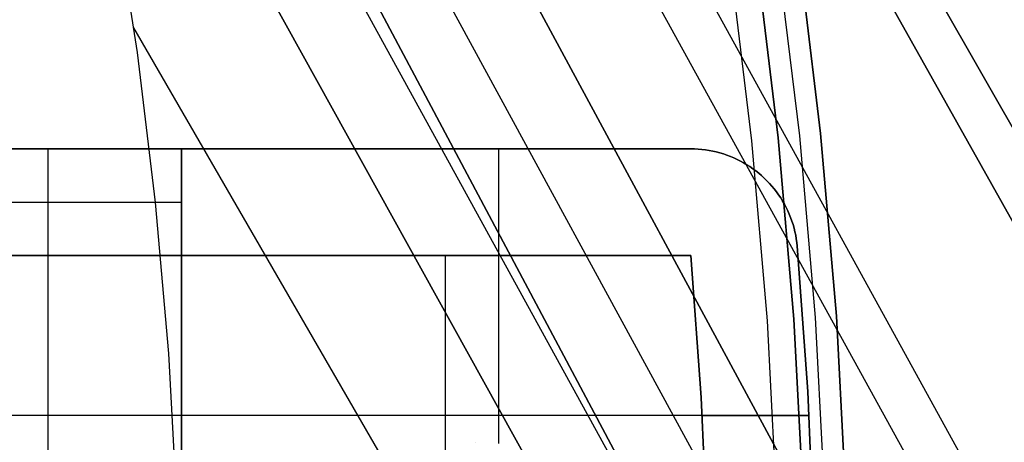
# Model space of a CAD drawing. Header units: millimetres. Extents: x -267 to 897, y -4167 to -3150.
# Tile 156 of 177: x 397.63 to 416.07, y -3512.4 to -3504.48. Entities that reach past the tile are written whole.
import ezdxf

# ---------------------------------------------------------------- set-up
doc = ezdxf.new("R2010")
doc.units = ezdxf.units.MM
doc.layers.add('1', color=7, linetype='Continuous')
doc.layers.add('BLANCO METALICO', color=7, linetype='Continuous', true_color=0xededed)

msp = doc.modelspace()

# ---------------------------------------------------------------- linework, layer by layer
at = {"layer": '1', "color": 29, "true_color": 0x4d342b}
for p, q in [((424.566, -3521.155, 84.555), (366.544, -3419.267, 85.528)), ((366.544, -3419.267, 85.528), (424.566, -3521.155, 84.555)), ((366.431, -3419.331, 79.524), (423.714, -3521.644, 78.554)), ((423.714, -3521.644, 78.554), (366.431, -3419.331, 79.524)), ((421.05, -3523.172, 78.993), (364.544, -3420.397, 79.537)), ((420.279, -3523.614, 85.232), (363.694, -3420.876, 85.612)), ((418.373, -3524.707, 79.331), (362.656, -3421.463, 79.552)), ((362.656, -3421.463, 79.552), (418.373, -3524.707, 79.331)), ((417.212, -3525.373, 79.449), (361.11, -3422.336, 79.561)), ((415.967, -3526.087, 85.657), (360.843, -3422.486, 85.657)), ((360.843, -3422.486, 85.657), (415.967, -3526.087, 85.657)), ((416.047, -3526.041, 79.528), (396.322, -3490.129, 79.542)), ((398.272, -3496.733, 79.568), (414.881, -3526.709, 79.568)), ((414.881, -3526.709, 79.568), (398.272, -3496.733, 79.568)), ((399.837, -3505.095, 79.568), (399.407, -3502.291, 79.568)), ((399.837, -3505.095, 79.568), (399.407, -3502.291, 79.568)), ((413.106, -3527.728, 79.568), (399.773, -3504.634, 79.568)), ((400.177, -3507.911, 79.568), (399.837, -3505.095, 79.568)), ((400.177, -3507.911, 79.568), (399.837, -3505.095, 79.568)), ((400.424, -3510.737, 79.568), (400.177, -3507.911, 79.568)), ((400.424, -3510.737, 79.568), (400.177, -3507.911, 79.568)), ((400.579, -3513.57, 79.568), (400.424, -3510.737, 79.568)), ((400.579, -3513.57, 79.568), (400.424, -3510.737, 79.568))]:
    msp.add_line(p, q, dxfattribs=at)
at = {"layer": 'BLANCO METALICO'}
for p, q in [((411.835, -3506.699, 243.532), (411.424, -3503.316, 243.532)), ((411.424, -3503.316, 241.916), (411.835, -3506.699, 241.916)), ((411.835, -3506.699, 242.724), (411.424, -3503.316, 242.724)), ((411.424, -3503.316, 240.416), (411.835, -3506.699, 240.416)), ((411.82, -3503.261, 243.532), (412.233, -3506.657, 243.532)), ((412.217, -3503.206, 243.532), (412.631, -3506.616, 243.532)), ((412.631, -3506.616, 241.916), (412.217, -3503.206, 241.916)), ((412.631, -3506.616, 240.416), (412.217, -3503.206, 240.416)), ((412.217, -3503.206, 242.724), (412.631, -3506.616, 242.724)), ((412.217, -3503.206, 241.166), (412.631, -3506.616, 241.166)), ((410.929, -3503.385, 239.116), (411.338, -3506.75, 239.116)), ((410.929, -3503.385, 239.916), (411.338, -3506.75, 239.916)), ((412.233, -3506.657, 243.532), (412.528, -3510.065, 243.532)), ((412.631, -3506.616, 243.532), (412.927, -3510.038, 243.532)), ((412.927, -3510.038, 241.916), (412.631, -3506.616, 241.916)), ((412.927, -3510.038, 240.416), (412.631, -3506.616, 240.416)), ((412.631, -3506.616, 242.724), (412.927, -3510.038, 242.724)), ((412.631, -3506.616, 241.166), (412.927, -3510.038, 241.166)), ((411.338, -3506.75, 239.116), (411.63, -3510.128, 239.116)), ((411.338, -3506.75, 239.916), (411.63, -3510.128, 239.916)), ((412.129, -3510.093, 243.532), (411.835, -3506.699, 243.532)), ((411.835, -3506.699, 241.916), (412.129, -3510.093, 241.916)), ((412.129, -3510.093, 242.724), (411.835, -3506.699, 242.724)), ((411.835, -3506.699, 240.416), (412.129, -3510.093, 240.416)), ((395.664, -3506.903, 256.532), (400.664, -3506.903, 256.532)), ((400.664, -3506.903, 262.032), (395.664, -3506.903, 262.032)), ((395.664, -3506.903, 259.532), (400.664, -3506.903, 259.532)), ((395.664, -3506.903, 258.032), (400.664, -3506.903, 258.032)), ((395.664, -3506.903, 260.782), (400.664, -3506.903, 260.782)), ((398.164, -3516.903, 256.532), (398.164, -3506.903, 256.532)), ((398.164, -3508.903, 262.032), (398.164, -3506.903, 262.032)), ((398.164, -3506.903, 256.532), (398.164, -3506.903, 259.532)), ((398.164, -3506.903, 259.532), (398.164, -3506.903, 262.032)), ((400.664, -3506.903, 262.032), (410.2, -3506.903, 262.032)), ((410.2, -3506.903, 259.532), (400.664, -3506.903, 259.532)), ((400.664, -3506.903, 259.532), (400.664, -3506.903, 262.032)), ((400.664, -3506.903, 256.532), (400.664, -3506.903, 259.532)), ((410.2, -3506.903, 256.532), (400.664, -3506.903, 256.532)), ((400.664, -3506.903, 262.032), (400.664, -3508.903, 262.032)), ((400.664, -3516.903, 256.532), (400.664, -3506.903, 256.532)), ((400.664, -3506.903, 260.782), (410.2, -3506.903, 260.782)), ((400.664, -3506.903, 258.032), (410.2, -3506.903, 258.032)), ((405.432, -3506.903, 262.032), (405.432, -3506.903, 259.532)), ((405.432, -3506.903, 259.532), (405.432, -3506.903, 256.532)), ((406.606, -3508.903, 262.032), (406.606, -3506.903, 262.032)), ((406.606, -3512.424, 256.532), (406.606, -3506.903, 256.532)), ((410.269, -3506.904, 259.532), (410.2, -3506.903, 259.532)), ((410.2, -3506.903, 259.532), (410.2, -3506.903, 262.032)), ((410.2, -3506.903, 262.032), (410.269, -3506.904, 262.032)), ((410.269, -3506.904, 256.532), (410.2, -3506.903, 256.532)), ((410.2, -3506.903, 256.532), (410.2, -3506.903, 259.532)), ((410.269, -3506.904, 260.782), (410.2, -3506.903, 260.782)), ((410.269, -3506.904, 258.032), (410.2, -3506.903, 258.032)), ((410.338, -3506.907, 259.532), (410.269, -3506.904, 259.532)), ((410.269, -3506.904, 262.032), (410.338, -3506.907, 262.032)), ((410.338, -3506.907, 256.532), (410.269, -3506.904, 256.532)), ((410.338, -3506.907, 260.782), (410.269, -3506.904, 260.782)), ((410.338, -3506.907, 258.032), (410.269, -3506.904, 258.032)), ((410.406, -3506.913, 259.532), (410.338, -3506.907, 259.532)), ((410.338, -3506.907, 262.032), (410.406, -3506.913, 262.032)), ((410.406, -3506.913, 256.532), (410.338, -3506.907, 256.532)), ((410.406, -3506.913, 260.782), (410.338, -3506.907, 260.782)), ((410.406, -3506.913, 258.032), (410.338, -3506.907, 258.032)), ((410.475, -3506.922, 259.532), (410.406, -3506.913, 259.532)), ((410.406, -3506.913, 262.032), (410.475, -3506.922, 262.032)), ((410.475, -3506.922, 256.532), (410.406, -3506.913, 256.532)), ((410.475, -3506.922, 260.782), (410.406, -3506.913, 260.782)), ((410.475, -3506.922, 258.032), (410.406, -3506.913, 258.032)), ((410.543, -3506.932, 259.532), (410.475, -3506.922, 259.532)), ((410.475, -3506.922, 262.032), (410.543, -3506.932, 262.032)), ((410.543, -3506.932, 256.532), (410.475, -3506.922, 256.532)), ((410.543, -3506.932, 260.782), (410.475, -3506.922, 260.782)), ((410.543, -3506.932, 258.032), (410.475, -3506.922, 258.032)), ((410.611, -3506.945, 259.532), (410.543, -3506.932, 259.532)), ((410.543, -3506.932, 262.032), (410.611, -3506.945, 262.032)), ((410.611, -3506.945, 256.532), (410.543, -3506.932, 256.532)), ((410.611, -3506.945, 260.782), (410.543, -3506.932, 260.782)), ((410.611, -3506.945, 258.032), (410.543, -3506.932, 258.032)), ((410.678, -3506.961, 259.532), (410.611, -3506.945, 259.532)), ((410.611, -3506.945, 262.032), (410.678, -3506.961, 262.032)), ((410.678, -3506.961, 256.532), (410.611, -3506.945, 256.532)), ((410.678, -3506.961, 260.782), (410.611, -3506.945, 260.782)), ((410.678, -3506.961, 258.032), (410.611, -3506.945, 258.032)), ((410.745, -3506.978, 259.532), (410.678, -3506.961, 259.532)), ((410.678, -3506.961, 262.032), (410.745, -3506.978, 262.032)), ((410.745, -3506.978, 256.532), (410.678, -3506.961, 256.532)), ((410.745, -3506.978, 260.782), (410.678, -3506.961, 260.782)), ((410.745, -3506.978, 258.032), (410.678, -3506.961, 258.032)), ((410.811, -3506.998, 259.532), (410.745, -3506.978, 259.532)), ((410.745, -3506.978, 262.032), (410.811, -3506.998, 262.032)), ((410.811, -3506.998, 256.532), (410.745, -3506.978, 256.532)), ((410.811, -3506.998, 260.782), (410.745, -3506.978, 260.782)), ((410.811, -3506.998, 258.032), (410.745, -3506.978, 258.032)), ((410.876, -3507.02, 259.532), (410.811, -3506.998, 259.532)), ((410.811, -3506.998, 262.032), (410.876, -3507.02, 262.032)), ((410.876, -3507.02, 256.532), (410.811, -3506.998, 256.532)), ((410.876, -3507.02, 260.782), (410.811, -3506.998, 260.782)), ((410.876, -3507.02, 258.032), (410.811, -3506.998, 258.032)), ((410.941, -3507.045, 259.532), (410.876, -3507.02, 259.532)), ((410.876, -3507.02, 262.032), (410.941, -3507.045, 262.032)), ((410.941, -3507.045, 256.532), (410.876, -3507.02, 256.532)), ((410.941, -3507.045, 260.782), (410.876, -3507.02, 260.782)), ((410.941, -3507.045, 258.032), (410.876, -3507.02, 258.032)), ((411.004, -3507.072, 259.532), (410.941, -3507.045, 259.532)), ((410.941, -3507.045, 262.032), (411.004, -3507.072, 262.032)), ((411.004, -3507.072, 256.532), (410.941, -3507.045, 256.532)), ((411.004, -3507.072, 260.782), (410.941, -3507.045, 260.782)), ((411.004, -3507.072, 258.032), (410.941, -3507.045, 258.032)), ((411.067, -3507.1, 259.532), (411.004, -3507.072, 259.532)), ((411.004, -3507.072, 262.032), (411.067, -3507.1, 262.032)), ((411.067, -3507.1, 256.532), (411.004, -3507.072, 256.532)), ((411.067, -3507.1, 260.782), (411.004, -3507.072, 260.782)), ((411.067, -3507.1, 258.032), (411.004, -3507.072, 258.032)), ((411.129, -3507.131, 259.532), (411.067, -3507.1, 259.532)), ((411.067, -3507.1, 262.032), (411.129, -3507.131, 262.032)), ((411.129, -3507.131, 256.532), (411.067, -3507.1, 256.532)), ((411.129, -3507.131, 260.782), (411.067, -3507.1, 260.782)), ((411.129, -3507.131, 258.032), (411.067, -3507.1, 258.032)), ((411.189, -3507.164, 259.532), (411.129, -3507.131, 259.532)), ((411.129, -3507.131, 262.032), (411.189, -3507.164, 262.032)), ((411.189, -3507.164, 256.532), (411.129, -3507.131, 256.532)), ((411.189, -3507.164, 260.782), (411.129, -3507.131, 260.782)), ((411.189, -3507.164, 258.032), (411.129, -3507.131, 258.032)), ((411.249, -3507.2, 259.532), (411.189, -3507.164, 259.532)), ((411.189, -3507.164, 262.032), (411.249, -3507.2, 262.032)), ((411.249, -3507.2, 256.532), (411.189, -3507.164, 256.532)), ((411.249, -3507.2, 260.782), (411.189, -3507.164, 260.782)), ((411.249, -3507.2, 258.032), (411.189, -3507.164, 258.032)), ((411.307, -3507.237, 259.532), (411.249, -3507.2, 259.532)), ((411.249, -3507.2, 262.032), (411.307, -3507.237, 262.032)), ((411.307, -3507.237, 256.532), (411.249, -3507.2, 256.532)), ((411.307, -3507.237, 260.782), (411.249, -3507.2, 260.782)), ((411.307, -3507.237, 258.032), (411.249, -3507.2, 258.032)), ((411.364, -3507.276, 259.532), (411.307, -3507.237, 259.532)), ((411.307, -3507.237, 262.032), (411.364, -3507.276, 262.032)), ((411.364, -3507.276, 256.532), (411.307, -3507.237, 256.532)), ((411.364, -3507.276, 260.782), (411.307, -3507.237, 260.782)), ((411.364, -3507.276, 258.032), (411.307, -3507.237, 258.032)), ((411.419, -3507.317, 259.532), (411.364, -3507.276, 259.532)), ((411.364, -3507.276, 262.032), (411.419, -3507.317, 262.032)), ((411.419, -3507.317, 256.532), (411.364, -3507.276, 256.532)), ((411.419, -3507.317, 260.782), (411.364, -3507.276, 260.782)), ((411.419, -3507.317, 258.032), (411.364, -3507.276, 258.032)), ((411.473, -3507.36, 259.532), (411.419, -3507.317, 259.532)), ((411.419, -3507.317, 262.032), (411.473, -3507.36, 262.032)), ((411.473, -3507.36, 256.532), (411.419, -3507.317, 256.532)), ((411.473, -3507.36, 260.782), (411.419, -3507.317, 260.782)), ((411.473, -3507.36, 258.032), (411.419, -3507.317, 258.032)), ((411.525, -3507.405, 259.532), (411.473, -3507.36, 259.532)), ((411.473, -3507.36, 262.032), (411.525, -3507.405, 262.032)), ((411.525, -3507.405, 256.532), (411.473, -3507.36, 256.532)), ((411.525, -3507.405, 260.782), (411.473, -3507.36, 260.782)), ((411.525, -3507.405, 258.032), (411.473, -3507.36, 258.032)), ((411.576, -3507.452, 259.532), (411.525, -3507.405, 259.532)), ((411.525, -3507.405, 262.032), (411.576, -3507.452, 262.032)), ((411.576, -3507.452, 256.532), (411.525, -3507.405, 256.532)), ((411.576, -3507.452, 260.782), (411.525, -3507.405, 260.782)), ((411.576, -3507.452, 258.032), (411.525, -3507.405, 258.032)), ((411.551, -3507.428, 259.532), (411.551, -3507.428, 262.032)), ((411.551, -3507.428, 259.532), (411.551, -3507.428, 256.532)), ((411.625, -3507.5, 259.532), (411.576, -3507.452, 259.532)), ((411.576, -3507.452, 262.032), (411.625, -3507.5, 262.032)), ((411.625, -3507.5, 256.532), (411.576, -3507.452, 256.532)), ((411.625, -3507.5, 260.782), (411.576, -3507.452, 260.782)), ((411.625, -3507.5, 258.032), (411.576, -3507.452, 258.032)), ((411.673, -3507.55, 259.532), (411.625, -3507.5, 259.532)), ((411.625, -3507.5, 262.032), (411.673, -3507.55, 262.032)), ((411.673, -3507.55, 256.532), (411.625, -3507.5, 256.532)), ((411.673, -3507.55, 260.782), (411.625, -3507.5, 260.782)), ((411.673, -3507.55, 258.032), (411.625, -3507.5, 258.032)), ((411.719, -3507.602, 259.532), (411.673, -3507.55, 259.532)), ((411.673, -3507.55, 262.032), (411.719, -3507.602, 262.032)), ((411.719, -3507.602, 256.532), (411.673, -3507.55, 256.532)), ((411.719, -3507.602, 260.782), (411.673, -3507.55, 260.782)), ((411.719, -3507.602, 258.032), (411.673, -3507.55, 258.032)), ((411.763, -3507.655, 259.532), (411.719, -3507.602, 259.532)), ((411.719, -3507.602, 262.032), (411.763, -3507.655, 262.032)), ((411.763, -3507.655, 256.532), (411.719, -3507.602, 256.532)), ((411.763, -3507.655, 260.782), (411.719, -3507.602, 260.782)), ((411.763, -3507.655, 258.032), (411.719, -3507.602, 258.032)), ((411.805, -3507.709, 259.532), (411.763, -3507.655, 259.532)), ((411.763, -3507.655, 262.032), (411.805, -3507.709, 262.032)), ((411.805, -3507.709, 256.532), (411.763, -3507.655, 256.532)), ((411.805, -3507.709, 260.782), (411.763, -3507.655, 260.782)), ((411.805, -3507.709, 258.032), (411.763, -3507.655, 258.032)), ((411.845, -3507.765, 259.532), (411.805, -3507.709, 259.532)), ((411.805, -3507.709, 262.032), (411.845, -3507.765, 262.032)), ((411.845, -3507.765, 256.532), (411.805, -3507.709, 256.532)), ((411.845, -3507.765, 260.782), (411.805, -3507.709, 260.782)), ((411.845, -3507.765, 258.032), (411.805, -3507.709, 258.032)), ((411.883, -3507.823, 259.532), (411.845, -3507.765, 259.532)), ((411.845, -3507.765, 262.032), (411.883, -3507.823, 262.032)), ((411.883, -3507.823, 256.532), (411.845, -3507.765, 256.532)), ((411.883, -3507.823, 260.782), (411.845, -3507.765, 260.782)), ((411.883, -3507.823, 258.032), (411.845, -3507.765, 258.032)), ((395.664, -3507.903, 262.032), (400.664, -3507.903, 262.032)), ((411.92, -3507.882, 259.532), (411.883, -3507.823, 259.532)), ((411.883, -3507.823, 262.032), (411.92, -3507.882, 262.032)), ((411.92, -3507.882, 256.532), (411.883, -3507.823, 256.532)), ((411.92, -3507.882, 260.782), (411.883, -3507.823, 260.782)), ((411.92, -3507.882, 258.032), (411.883, -3507.823, 258.032)), ((411.954, -3507.942, 259.532), (411.92, -3507.882, 259.532)), ((411.92, -3507.882, 262.032), (411.954, -3507.942, 262.032)), ((411.954, -3507.942, 256.532), (411.92, -3507.882, 256.532)), ((411.954, -3507.942, 260.782), (411.92, -3507.882, 260.782)), ((411.954, -3507.942, 258.032), (411.92, -3507.882, 258.032)), ((411.986, -3508.003, 259.532), (411.954, -3507.942, 259.532)), ((411.954, -3507.942, 262.032), (411.986, -3508.003, 262.032)), ((411.986, -3508.003, 256.532), (411.954, -3507.942, 256.532)), ((411.986, -3508.003, 260.782), (411.954, -3507.942, 260.782)), ((411.986, -3508.003, 258.032), (411.954, -3507.942, 258.032)), ((412.016, -3508.065, 259.532), (411.986, -3508.003, 259.532)), ((411.986, -3508.003, 262.032), (412.016, -3508.065, 262.032)), ((412.016, -3508.065, 256.532), (411.986, -3508.003, 256.532)), ((412.016, -3508.065, 260.782), (411.986, -3508.003, 260.782)), ((412.016, -3508.065, 258.032), (411.986, -3508.003, 258.032)), ((412.044, -3508.128, 259.532), (412.016, -3508.065, 259.532)), ((412.016, -3508.065, 262.032), (412.044, -3508.128, 262.032)), ((412.044, -3508.128, 256.532), (412.016, -3508.065, 256.532)), ((412.044, -3508.128, 260.782), (412.016, -3508.065, 260.782)), ((412.044, -3508.128, 258.032), (412.016, -3508.065, 258.032)), ((412.069, -3508.192, 259.532), (412.044, -3508.128, 259.532)), ((412.044, -3508.128, 262.032), (412.069, -3508.192, 262.032)), ((412.069, -3508.192, 256.532), (412.044, -3508.128, 256.532)), ((412.069, -3508.192, 260.782), (412.044, -3508.128, 260.782)), ((412.069, -3508.192, 258.032), (412.044, -3508.128, 258.032)), ((412.093, -3508.257, 259.532), (412.069, -3508.192, 259.532)), ((412.069, -3508.192, 262.032), (412.093, -3508.257, 262.032)), ((412.093, -3508.257, 256.532), (412.069, -3508.192, 256.532)), ((412.093, -3508.257, 260.782), (412.069, -3508.192, 260.782)), ((412.093, -3508.257, 258.032), (412.069, -3508.192, 258.032)), ((412.114, -3508.323, 259.532), (412.093, -3508.257, 259.532)), ((412.093, -3508.257, 262.032), (412.114, -3508.323, 262.032)), ((412.114, -3508.323, 256.532), (412.093, -3508.257, 256.532)), ((412.114, -3508.323, 260.782), (412.093, -3508.257, 260.782)), ((412.114, -3508.323, 258.032), (412.093, -3508.257, 258.032)), ((412.133, -3508.389, 259.532), (412.114, -3508.323, 259.532)), ((412.114, -3508.323, 262.032), (412.133, -3508.389, 262.032)), ((412.133, -3508.389, 256.532), (412.114, -3508.323, 256.532)), ((412.133, -3508.389, 260.782), (412.114, -3508.323, 260.782)), ((412.133, -3508.389, 258.032), (412.114, -3508.323, 258.032)), ((412.149, -3508.456, 259.532), (412.133, -3508.389, 259.532)), ((412.133, -3508.389, 262.032), (412.149, -3508.456, 262.032)), ((412.149, -3508.456, 256.532), (412.133, -3508.389, 256.532)), ((412.149, -3508.456, 260.782), (412.133, -3508.389, 260.782)), ((412.149, -3508.456, 258.032), (412.133, -3508.389, 258.032)), ((412.164, -3508.523, 259.532), (412.149, -3508.456, 259.532)), ((412.149, -3508.456, 262.032), (412.164, -3508.523, 262.032)), ((412.164, -3508.523, 256.532), (412.149, -3508.456, 256.532)), ((412.164, -3508.523, 260.782), (412.149, -3508.456, 260.782)), ((412.164, -3508.523, 258.032), (412.149, -3508.456, 258.032)), ((412.175, -3508.591, 259.532), (412.164, -3508.523, 259.532)), ((412.164, -3508.523, 262.032), (412.175, -3508.591, 262.032)), ((412.175, -3508.591, 256.532), (412.164, -3508.523, 256.532)), ((412.175, -3508.591, 260.782), (412.164, -3508.523, 260.782)), ((412.175, -3508.591, 258.032), (412.164, -3508.523, 258.032)), ((412.185, -3508.66, 259.532), (412.175, -3508.591, 259.532)), ((412.175, -3508.591, 262.032), (412.185, -3508.66, 262.032)), ((412.185, -3508.66, 256.532), (412.175, -3508.591, 256.532)), ((412.185, -3508.66, 260.782), (412.175, -3508.591, 260.782)), ((412.185, -3508.66, 258.032), (412.175, -3508.591, 258.032)), ((412.192, -3508.728, 259.532), (412.185, -3508.66, 259.532)), ((412.185, -3508.66, 262.032), (412.192, -3508.728, 262.032)), ((412.192, -3508.728, 256.532), (412.185, -3508.66, 256.532)), ((412.192, -3508.728, 260.782), (412.185, -3508.66, 260.782)), ((412.192, -3508.728, 258.032), (412.185, -3508.66, 258.032)), ((412.39, -3511.449, 259.532), (412.192, -3508.728, 259.532)), ((412.192, -3508.728, 259.532), (412.192, -3508.728, 262.032)), ((412.192, -3508.728, 262.032), (412.39, -3511.449, 262.032)), ((412.192, -3508.728, 256.532), (412.192, -3508.728, 259.532)), ((412.39, -3511.449, 256.532), (412.192, -3508.728, 256.532)), ((412.39, -3511.449, 260.782), (412.192, -3508.728, 260.782)), ((412.192, -3508.728, 258.032), (412.39, -3511.449, 258.032)), ((395.664, -3508.903, 262.032), (400.664, -3508.903, 262.032)), ((400.664, -3508.903, 259.532), (395.664, -3508.903, 259.532)), ((395.664, -3508.903, 260.782), (400.664, -3508.903, 260.782)), ((398.164, -3516.903, 259.532), (398.164, -3508.903, 259.532)), ((398.164, -3508.903, 262.032), (398.164, -3508.903, 259.532)), ((400.664, -3508.903, 259.532), (410.2, -3508.903, 259.532)), ((410.2, -3508.903, 262.032), (400.664, -3508.903, 262.032)), ((400.664, -3508.903, 262.032), (400.664, -3508.903, 259.532)), ((400.664, -3508.903, 259.532), (400.664, -3516.903, 259.532)), ((410.2, -3508.903, 260.782), (400.664, -3508.903, 260.782)), ((405.432, -3508.903, 262.032), (405.432, -3508.903, 259.532)), ((405.606, -3514.982, 259.532), (405.606, -3508.903, 259.532)), ((410.394, -3511.565, 262.032), (410.2, -3508.903, 262.032)), ((410.2, -3508.903, 262.032), (410.2, -3508.903, 259.532)), ((410.2, -3508.903, 259.532), (410.394, -3511.565, 259.532)), ((410.2, -3508.903, 260.782), (410.394, -3511.565, 260.782)), ((411.63, -3510.128, 239.116), (411.805, -3513.513, 239.116)), ((411.63, -3510.128, 239.916), (411.805, -3513.513, 239.916)), ((412.305, -3513.496, 243.532), (412.129, -3510.093, 243.532)), ((412.129, -3510.093, 241.916), (412.305, -3513.496, 241.916)), ((412.305, -3513.496, 242.724), (412.129, -3510.093, 242.724)), ((412.129, -3510.093, 240.416), (412.305, -3513.496, 240.416)), ((412.528, -3510.065, 243.532), (412.705, -3513.482, 243.532)), ((412.927, -3510.038, 243.532), (413.105, -3513.468, 243.532)), ((413.105, -3513.468, 241.916), (412.927, -3510.038, 241.916)), ((413.105, -3513.468, 240.416), (412.927, -3510.038, 240.416)), ((412.927, -3510.038, 242.724), (413.105, -3513.468, 242.724)), ((412.927, -3510.038, 241.166), (413.105, -3513.468, 241.166)), ((412.509, -3514.175, 259.532), (412.39, -3511.449, 259.532)), ((412.39, -3511.449, 262.032), (412.509, -3514.175, 262.032)), ((412.509, -3514.175, 256.532), (412.39, -3511.449, 256.532)), ((412.509, -3514.175, 260.782), (412.39, -3511.449, 260.782)), ((412.39, -3511.449, 258.032), (412.509, -3514.175, 258.032)), ((410.51, -3514.233, 262.032), (410.394, -3511.565, 262.032)), ((410.394, -3511.565, 259.532), (410.51, -3514.233, 259.532)), ((410.394, -3511.565, 260.782), (410.51, -3514.233, 260.782)), ((400.664, -3511.903, 256.532), (395.664, -3511.903, 256.532)), ((412.415, -3511.903, 256.532), (400.664, -3511.903, 256.532)), ((410.413, -3511.903, 262.032), (412.415, -3511.903, 262.032)), ((406.164, -3512.403, 256.532), (406.164, -3512.403, 246.532))]:
    msp.add_line(p, q, dxfattribs=at)

doc.saveas('drawing.dxf')
